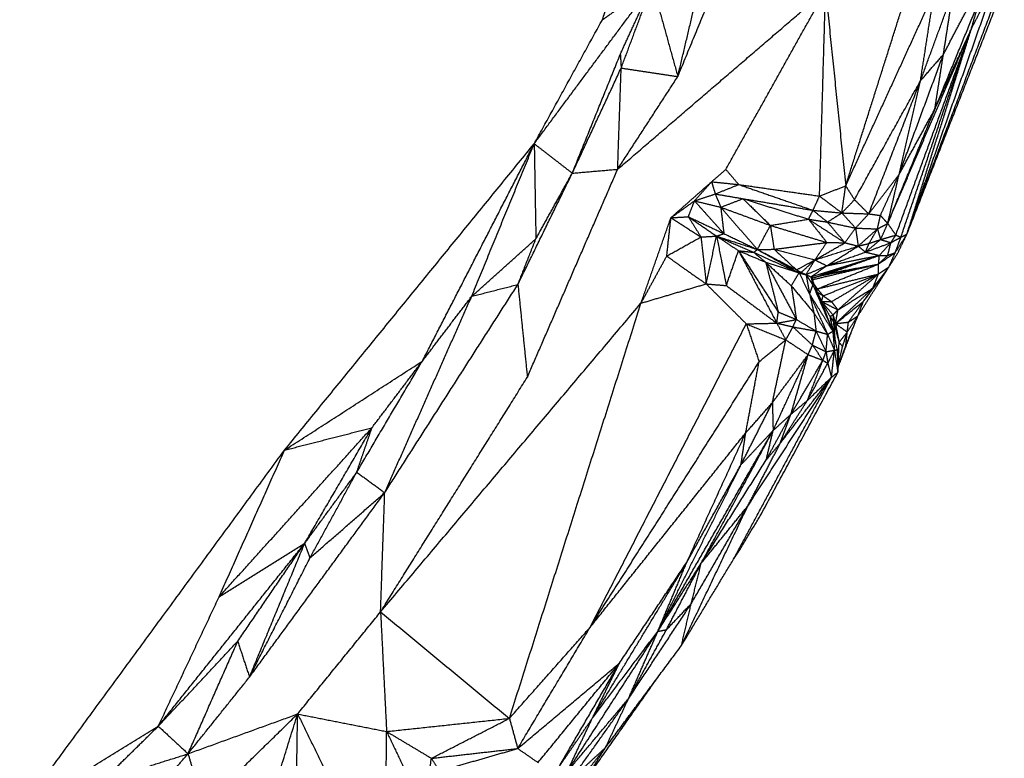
# Model space of a CAD drawing. Header units: millimetres. Extents: x 73 to 109.5, y 0 to 89.7.
# Tile 22 of 83: x 101.6 to 107.2, y 8.4 to 12.6. Entities that reach past the tile are written whole.
import ezdxf

# ---------------------------------------------------------------- set-up
doc = ezdxf.new("R2010")
doc.units = ezdxf.units.MM
doc.header["$MEASUREMENT"] = 0
doc.layers.add('Make2D$visible$lines', color=7, linetype='Continuous', true_color=0x000000)

msp = doc.modelspace()

# ---------------------------------------------------------------- linework, layer by layer
at = {"layer": 'Make2D$visible$lines'}
for points in [[(105.3133, 12.2824), (105.6518, 13.1046), (105.9903, 13.9269)], [(105.3133, 12.2824), (105.4485, 12.8542), (105.5836, 13.4261)], [(104.883, 12.6075), (104.99, 12.9316), (105.097, 13.2557)], [(106.6219, 11.3826), (106.8997, 12.1174), (107.1776, 12.8523)], [(106.6219, 11.3826), (106.8748, 12.1036), (107.1278, 12.8246)], [(106.9896, 12.5554), (107.0587, 12.69), (107.1278, 12.8246)], [(104.4933, 11.8989), (104.8306, 12.3529), (105.1679, 12.8069)], [(104.883, 12.6075), (105.0254, 12.7072), (105.1679, 12.8069)], [(104.9699, 11.7531), (105.5636, 12.2631), (106.1572, 12.7731)], [(104.985, 12.4094), (105.0764, 12.6081), (105.1679, 12.8069)], [(104.99, 12.3314), (105.0789, 12.5691), (105.1679, 12.8069)], [(105.1679, 12.8069), (105.2406, 12.5446), (105.3133, 12.2824)], [(105.5875, 11.7518), (105.8723, 12.2624), (106.1572, 12.7731)], [(106.1226, 11.5997), (106.1399, 12.1864), (106.1572, 12.7731)], [(106.1572, 12.7731), (106.2145, 12.2157), (106.2718, 11.6583)], [(106.2718, 11.6583), (106.4482, 12.2156), (106.6246, 12.7728)], [(106.2718, 11.6583), (106.5247, 12.2112), (106.7775, 12.7641)], [(106.6219, 11.3826), (106.8971, 12.0866), (107.1723, 12.7906)], [(106.699, 12.2584), (106.7921, 12.5122), (106.8852, 12.766)], [(106.699, 12.2584), (106.7383, 12.5113), (106.7775, 12.7641)], [(106.8298, 12.4089), (106.8575, 12.5874), (106.8852, 12.766)], [(106.7808, 12.0957), (106.9089, 12.409), (107.0371, 12.7224)], [(106.8298, 12.4089), (106.9203, 12.5813), (107.0108, 12.7538)], [(106.9896, 12.5554), (107.0134, 12.6389), (107.0371, 12.7224)], [(104.4933, 11.8989), (104.6882, 12.2532), (104.883, 12.6075)], [(106.512, 11.4431), (106.7508, 11.9992), (106.9896, 12.5554)], [(106.558, 11.3766), (106.7738, 11.966), (106.9896, 12.5554)], [(106.5872, 11.3644), (106.7884, 11.9599), (106.9896, 12.5554)], [(106.6219, 11.3826), (106.8057, 11.969), (106.9896, 12.5554)], [(106.7808, 12.0957), (106.8852, 12.3255), (106.9896, 12.5554)], [(104.7107, 11.7306), (104.8478, 12.07), (104.985, 12.4094)], [(104.985, 12.4094), (104.9875, 12.3704), (104.99, 12.3314)], [(106.5765, 11.7226), (106.7032, 12.0657), (106.8298, 12.4089)], [(106.699, 12.2584), (106.7644, 12.3336), (106.8298, 12.4089)], [(106.7808, 12.0957), (106.8053, 12.2523), (106.8298, 12.4089)], [(104.7107, 11.7306), (104.8504, 12.031), (104.99, 12.3314)], [(104.9699, 11.7531), (104.98, 12.0422), (104.99, 12.3314)], [(104.99, 12.3314), (105.1517, 12.3069), (105.3133, 12.2824)], [(104.9699, 11.7531), (105.1416, 12.0177), (105.3133, 12.2824)], [(106.3222, 11.5786), (106.5106, 11.9185), (106.699, 12.2584)], [(106.4034, 11.498), (106.5512, 11.8782), (106.699, 12.2584)], [(106.5765, 11.7226), (106.6378, 11.9905), (106.699, 12.2584)], [(106.512, 11.4431), (106.6464, 11.7694), (106.7808, 12.0957)], [(106.5765, 11.7226), (106.6786, 11.9091), (106.7808, 12.0957)], [(103.0677, 10.1481), (103.7805, 11.0235), (104.4933, 11.8989)], [(103.8546, 10.6563), (104.174, 11.2776), (104.4933, 11.8989)], [(104.1365, 11.0271), (104.3149, 11.463), (104.4933, 11.8989)], [(104.4933, 11.8989), (104.602, 11.8147), (104.7107, 11.7306)], [(104.4933, 11.8989), (104.4981, 11.6271), (104.5029, 11.3554)], [(104.4542, 10.5651), (104.712, 11.1591), (104.9699, 11.7531)], [(104.7107, 11.7306), (104.8403, 11.7418), (104.9699, 11.7531)], [(105.5061, 11.6812), (105.5468, 11.7165), (105.5875, 11.7518)], [(105.5875, 11.7518), (105.6244, 11.7088), (105.6612, 11.6657)], [(104.4002, 11.0945), (104.5554, 11.4125), (104.7107, 11.7306)], [(104.5029, 11.3554), (104.6068, 11.543), (104.7107, 11.7306)], [(106.4034, 11.498), (106.49, 11.6103), (106.5765, 11.7226)], [(106.4702, 11.489), (106.5234, 11.6058), (106.5765, 11.7226)], [(106.512, 11.4431), (106.5443, 11.5828), (106.5765, 11.7226)], [(105.274, 11.4762), (105.39, 11.5787), (105.5061, 11.6812)], [(105.4084, 11.5722), (105.4572, 11.6267), (105.5061, 11.6812)], [(105.5061, 11.6812), (105.5837, 11.6735), (105.6612, 11.6657)], [(105.5061, 11.6812), (105.5166, 11.6465), (105.5272, 11.6119)], [(105.5272, 11.6119), (105.5942, 11.6388), (105.6612, 11.6657)], [(105.6612, 11.6657), (105.8732, 11.592), (106.0852, 11.5183)], [(105.6612, 11.6657), (105.8919, 11.6327), (106.1226, 11.5997)], [(106.1226, 11.5997), (106.1972, 11.629), (106.2718, 11.6583)], [(106.2499, 11.5035), (106.2608, 11.5809), (106.2718, 11.6583)], [(106.2718, 11.6583), (106.297, 11.6185), (106.3222, 11.5786)], [(105.4084, 11.5722), (105.4678, 11.592), (105.5272, 11.6119)], [(105.5272, 11.6119), (105.5428, 11.574), (105.5584, 11.5361)], [(105.5272, 11.6119), (105.6063, 11.5983), (105.6854, 11.5848)], [(105.5584, 11.5361), (105.6219, 11.5605), (105.6854, 11.5848)], [(105.6854, 11.5848), (105.8853, 11.5516), (106.0852, 11.5183)], [(105.6854, 11.5848), (105.7636, 11.5084), (105.8418, 11.4319)], [(105.6854, 11.5848), (105.8724, 11.5262), (106.0595, 11.4676)], [(106.0852, 11.5183), (106.1039, 11.559), (106.1226, 11.5997)], [(106.1226, 11.5997), (106.1862, 11.5516), (106.2499, 11.5035)], [(105.274, 11.4762), (105.3412, 11.5242), (105.4084, 11.5722)], [(105.3736, 11.4815), (105.391, 11.5268), (105.4084, 11.5722)], [(105.4084, 11.5722), (105.4923, 11.4787), (105.5763, 11.3851)], [(105.4084, 11.5722), (105.4834, 11.5542), (105.5584, 11.5361)], [(105.5584, 11.5361), (105.7001, 11.484), (105.8418, 11.4319)], [(105.5584, 11.5361), (105.6631, 11.4153), (105.7678, 11.2944)], [(105.5584, 11.5361), (105.5674, 11.4606), (105.5763, 11.3851)], [(106.2499, 11.5035), (106.2861, 11.541), (106.3222, 11.5786)], [(106.3222, 11.5786), (106.3628, 11.5383), (106.4034, 11.498)], [(105.1031, 10.9877), (105.1885, 11.2319), (105.274, 11.4762)], [(105.2502, 11.2571), (105.2621, 11.3667), (105.274, 11.4762)], [(105.274, 11.4762), (105.3238, 11.4788), (105.3736, 11.4815)], [(105.274, 11.4762), (105.3596, 11.4211), (105.4452, 11.366)], [(105.3736, 11.4815), (105.475, 11.4333), (105.5763, 11.3851)], [(105.3736, 11.4815), (105.4542, 11.4262), (105.5347, 11.371)], [(105.3736, 11.4815), (105.4094, 11.4238), (105.4452, 11.366)], [(106.0595, 11.4676), (106.0724, 11.4929), (106.0852, 11.5183)], [(106.0852, 11.5183), (106.1264, 11.4846), (106.1675, 11.451)], [(106.0852, 11.5183), (106.1675, 11.5109), (106.2499, 11.5035)], [(106.1675, 11.451), (106.2087, 11.4772), (106.2499, 11.5035)], [(106.2499, 11.5035), (106.2891, 11.4601), (106.3284, 11.4167)], [(106.2499, 11.5035), (106.3266, 11.5007), (106.4034, 11.498)], [(106.3284, 11.4167), (106.3659, 11.4574), (106.4034, 11.498)], [(106.4034, 11.498), (106.4368, 11.4935), (106.4702, 11.489)], [(106.4531, 11.4122), (106.4617, 11.4506), (106.4702, 11.489)], [(106.4702, 11.489), (106.4911, 11.466), (106.512, 11.4431)], [(105.7678, 11.2944), (105.8048, 11.3632), (105.8418, 11.4319)], [(105.8418, 11.4319), (105.9506, 11.4498), (106.0595, 11.4676)], [(105.8418, 11.4319), (105.8524, 11.3638), (105.8631, 11.2956)], [(105.8418, 11.4319), (106.0028, 11.3832), (106.1638, 11.3345)], [(106.0595, 11.4676), (106.1135, 11.4593), (106.1675, 11.451)], [(106.0595, 11.4676), (106.1636, 11.4002), (106.2677, 11.3329)], [(106.0595, 11.4676), (106.1117, 11.401), (106.1638, 11.3345)], [(106.1675, 11.451), (106.2176, 11.3919), (106.2677, 11.3329)], [(106.1675, 11.451), (106.248, 11.4338), (106.3284, 11.4167)], [(106.2677, 11.3329), (106.2981, 11.3748), (106.3284, 11.4167)], [(106.3284, 11.4167), (106.3358, 11.3653), (106.3431, 11.3138)], [(106.3284, 11.4167), (106.3908, 11.4144), (106.4531, 11.4122)], [(106.4531, 11.4122), (106.4826, 11.4276), (106.512, 11.4431)], [(106.471, 11.3512), (106.4915, 11.3971), (106.512, 11.4431)], [(106.512, 11.4431), (106.535, 11.4098), (106.558, 11.3766)], [(105.2502, 11.2571), (105.3477, 11.3116), (105.4452, 11.366)], [(105.4452, 11.366), (105.49, 11.3685), (105.5347, 11.371)], [(105.4452, 11.366), (105.4602, 11.232), (105.4752, 11.098)], [(105.4752, 11.098), (105.5049, 11.2345), (105.5347, 11.371)], [(105.5347, 11.371), (105.5555, 11.3781), (105.5763, 11.3851)], [(105.5347, 11.371), (105.6403, 11.3247), (105.746, 11.2784)], [(105.5347, 11.371), (105.6512, 11.3327), (105.7678, 11.2944)], [(105.5347, 11.371), (105.5972, 11.3293), (105.6598, 11.2876)], [(105.5347, 11.371), (105.5625, 11.2297), (105.5904, 11.0883)], [(105.5763, 11.3851), (105.672, 11.3398), (105.7678, 11.2944)], [(106.3431, 11.3138), (106.3981, 11.363), (106.4531, 11.4122)], [(106.4054, 11.329), (106.4293, 11.3706), (106.4531, 11.4122)], [(106.4531, 11.4122), (106.4621, 11.3817), (106.471, 11.3512)], [(106.471, 11.3512), (106.5145, 11.3639), (106.558, 11.3766)], [(106.5299, 11.3334), (106.544, 11.355), (106.558, 11.3766)], [(106.5299, 11.3334), (106.5586, 11.3489), (106.5872, 11.3644)], [(106.5549, 11.2768), (106.5711, 11.3206), (106.5872, 11.3644)], [(106.5568, 11.2798), (106.5893, 11.3312), (106.6219, 11.3826)], [(106.558, 11.3766), (106.5726, 11.3705), (106.5872, 11.3644)], [(106.5698, 11.2745), (106.5958, 11.3285), (106.6219, 11.3826)], [(106.5872, 11.3644), (106.6046, 11.3735), (106.6219, 11.3826)], [(104.1365, 11.0271), (104.3197, 11.1913), (104.5029, 11.3554)], [(104.4002, 11.0945), (104.4515, 11.225), (104.5029, 11.3554)], [(105.8631, 11.2956), (106.0135, 11.315), (106.1638, 11.3345)], [(106.0962, 11.235), (106.13, 11.2847), (106.1638, 11.3345)], [(106.0962, 11.235), (106.182, 11.284), (106.2677, 11.3329)], [(106.0962, 11.235), (106.2197, 11.2744), (106.3431, 11.3138)], [(106.1637, 11.2016), (106.2534, 11.2577), (106.3431, 11.3138)], [(106.1638, 11.3345), (106.2157, 11.3337), (106.2677, 11.3329)], [(106.2677, 11.3329), (106.3054, 11.3234), (106.3431, 11.3138)], [(106.3431, 11.3138), (106.3743, 11.3214), (106.4054, 11.329)], [(106.3431, 11.3138), (106.3642, 11.2966), (106.3853, 11.2794)], [(106.3853, 11.2794), (106.4281, 11.3153), (106.471, 11.3512)], [(106.3853, 11.2794), (106.4576, 11.3064), (106.5299, 11.3334)], [(106.3853, 11.2794), (106.3954, 11.3042), (106.4054, 11.329)], [(106.4054, 11.329), (106.4382, 11.3401), (106.471, 11.3512)], [(106.4641, 11.2607), (106.497, 11.2971), (106.5299, 11.3334)], [(106.471, 11.3512), (106.5005, 11.3423), (106.5299, 11.3334)], [(106.512, 11.2605), (106.5209, 11.2969), (106.5299, 11.3334)], [(105.1031, 10.9877), (105.1767, 11.1224), (105.2502, 11.2571)], [(105.2502, 11.2571), (105.2959, 11.2243), (105.3416, 11.1914)], [(105.5904, 11.0883), (105.6251, 11.188), (105.6598, 11.2876)], [(105.6598, 11.2876), (105.7029, 11.283), (105.746, 11.2784)], [(105.6598, 11.2876), (105.7376, 11.2547), (105.8153, 11.2218)], [(105.6598, 11.2876), (105.7733, 11.1126), (105.8868, 10.9375)], [(105.6598, 11.2876), (105.7692, 11.0806), (105.8786, 10.8737)], [(105.746, 11.2784), (105.7569, 11.2864), (105.7678, 11.2944)], [(105.746, 11.2784), (105.7806, 11.2501), (105.8153, 11.2218)], [(105.746, 11.2784), (105.8757, 11.2194), (106.0054, 11.1605)], [(105.7678, 11.2944), (105.8154, 11.295), (105.8631, 11.2956)], [(105.7678, 11.2944), (105.8795, 11.2362), (105.9912, 11.1779)], [(105.7678, 11.2944), (105.8866, 11.2275), (106.0054, 11.1605)], [(105.8631, 11.2956), (105.9272, 11.2368), (105.9912, 11.1779)], [(105.8631, 11.2956), (105.9797, 11.2653), (106.0962, 11.235)], [(106.0737, 11.1379), (106.2689, 11.1993), (106.4641, 11.2607)], [(106.0864, 11.1329), (106.2752, 11.1968), (106.4641, 11.2607)], [(106.1637, 11.2016), (106.2745, 11.2405), (106.3853, 11.2794)], [(106.1637, 11.2016), (106.3139, 11.2311), (106.4641, 11.2607)], [(106.1781, 11.159), (106.3211, 11.2098), (106.4641, 11.2607)], [(106.3853, 11.2794), (106.4247, 11.27), (106.4641, 11.2607)], [(106.46, 11.2116), (106.5075, 11.2442), (106.5549, 11.2768)], [(106.46, 11.2116), (106.4621, 11.2361), (106.4641, 11.2607)], [(106.46, 11.2116), (106.486, 11.236), (106.512, 11.2605)], [(106.4641, 11.2607), (106.488, 11.2606), (106.512, 11.2605)], [(106.512, 11.2605), (106.5334, 11.2686), (106.5549, 11.2768)], [(106.5192, 11.1957), (106.537, 11.2362), (106.5549, 11.2768)], [(106.5192, 11.1957), (106.5445, 11.2351), (106.5698, 11.2745)], [(105.3416, 11.1914), (105.4084, 11.1447), (105.4752, 11.098)], [(105.8153, 11.2218), (105.9104, 11.1912), (106.0054, 11.1605)], [(105.8153, 11.2218), (105.8511, 11.0797), (105.8868, 10.9375)], [(105.8153, 11.2218), (105.903, 11.058), (105.9906, 10.8942)], [(105.8153, 11.2218), (105.8883, 11.1543), (105.9614, 11.0869)], [(105.9912, 11.1779), (106.0437, 11.2065), (106.0962, 11.235)], [(106.0178, 11.1639), (106.057, 11.1994), (106.0962, 11.235)], [(106.0454, 11.1509), (106.0708, 11.193), (106.0962, 11.235)], [(106.0454, 11.1509), (106.1045, 11.1763), (106.1637, 11.2016)], [(106.0737, 11.1379), (106.1187, 11.1698), (106.1637, 11.2016)], [(106.0824, 11.1221), (106.2612, 11.1645), (106.44, 11.2069)], [(106.0962, 11.235), (106.1299, 11.2183), (106.1637, 11.2016)], [(106.1097, 11.0693), (106.2849, 11.1405), (106.46, 11.2116)], [(106.1277, 11.1446), (106.2838, 11.1761), (106.4399, 11.2075)], [(106.1781, 11.159), (106.3191, 11.1853), (106.46, 11.2116)], [(106.4277, 11.0747), (106.4734, 11.1352), (106.5192, 11.1957)], [(106.4585, 11.1546), (106.4593, 11.1831), (106.46, 11.2116)], [(106.4585, 11.1546), (106.4888, 11.1752), (106.5192, 11.1957)], [(106.4936, 11.155), (106.5064, 11.1754), (106.5192, 11.1957)], [(105.9614, 11.0869), (105.9834, 11.1237), (106.0054, 11.1605)], [(105.9912, 11.1779), (106.0045, 11.1709), (106.0178, 11.1639)], [(105.9912, 11.1779), (105.9983, 11.1692), (106.0054, 11.1605)], [(106.0054, 11.1605), (106.0116, 11.1622), (106.0178, 11.1639)], [(106.0054, 11.1605), (106.0357, 11.0999), (106.0661, 11.0393)], [(106.0054, 11.1605), (106.0254, 11.1557), (106.0454, 11.1509)], [(106.0178, 11.1639), (106.0316, 11.1574), (106.0454, 11.1509)], [(106.0454, 11.1509), (106.0557, 11.0951), (106.0661, 11.0393)], [(106.0454, 11.1509), (106.065, 11.1213), (106.0845, 11.0917)], [(106.0454, 11.1509), (106.0595, 11.1444), (106.0737, 11.1379)], [(106.0737, 11.1379), (106.0791, 11.1148), (106.0845, 11.0917)], [(106.0737, 11.1379), (106.08, 11.1354), (106.0864, 11.1329)], [(106.0754, 11.1341), (106.0786, 11.1272), (106.0817, 11.1203)], [(106.0817, 11.1203), (106.084, 11.1266), (106.0864, 11.1329)], [(106.0864, 11.1329), (106.1322, 11.1459), (106.1781, 11.159)], [(106.1097, 11.0693), (106.2841, 11.112), (106.4585, 11.1546)], [(106.1432, 11.0302), (106.3008, 11.0924), (106.4585, 11.1546)], [(106.191, 10.9963), (106.3248, 11.0755), (106.4585, 11.1546)], [(106.2276, 10.9494), (106.343, 11.052), (106.4585, 11.1546)], [(106.3413, 10.9148), (106.4174, 11.0349), (106.4936, 11.155)], [(106.373, 10.9984), (106.4333, 11.0767), (106.4936, 11.155)], [(106.4277, 11.0747), (106.4607, 11.1149), (106.4936, 11.155)], [(106.4277, 11.0747), (106.4431, 11.1147), (106.4585, 11.1546)], [(103.6398, 9.9053), (104.02, 10.4999), (104.4002, 11.0945)], [(104.1365, 11.0271), (104.2683, 11.0608), (104.4002, 11.0945)], [(104.4002, 11.0945), (104.4272, 10.8298), (104.4542, 10.5651)], [(105.1031, 10.9877), (105.2891, 11.0429), (105.4752, 11.098)], [(105.4752, 11.098), (105.5328, 11.0932), (105.5904, 11.0883)], [(105.4752, 11.098), (105.5898, 10.9838), (105.7043, 10.8696)], [(105.5904, 11.0883), (105.7345, 10.981), (105.8786, 10.8737)], [(105.9614, 11.0869), (106.0258, 11.0095), (106.0903, 10.9322)], [(105.9614, 11.0869), (105.976, 10.9905), (105.9906, 10.8942)], [(106.0661, 11.0393), (106.0753, 11.0655), (106.0845, 11.0917)], [(106.0817, 11.1203), (106.083, 11.1069), (106.0843, 11.0935)], [(106.0817, 11.1203), (106.1369, 10.9813), (106.1922, 10.8424)], [(106.0845, 11.0917), (106.1413, 10.9597), (106.1981, 10.8276)], [(106.0923, 11.0937), (106.101, 11.0815), (106.1097, 11.0693)], [(106.0972, 11.0813), (106.1035, 11.0753), (106.1097, 11.0693)], [(103.6398, 9.9053), (103.8881, 10.4662), (104.1365, 11.0271)], [(103.8546, 10.6563), (103.9956, 10.8417), (104.1365, 11.0271)], [(106.0661, 11.0393), (106.0782, 10.9858), (106.0903, 10.9322)], [(106.0661, 11.0393), (106.1174, 10.9244), (106.1688, 10.8095)], [(106.0661, 11.0393), (106.1321, 10.9335), (106.1981, 10.8276)], [(106.108, 11.0541), (106.1089, 11.0617), (106.1097, 11.0693)], [(106.1092, 11.0511), (106.1262, 11.0407), (106.1432, 11.0302)], [(106.1097, 11.0693), (106.1265, 11.0498), (106.1432, 11.0302)], [(106.1139, 11.0393), (106.124, 11.0183), (106.1342, 10.9973)], [(106.1342, 10.9973), (106.1387, 11.0138), (106.1432, 11.0302)], [(106.1432, 11.0302), (106.1671, 11.0133), (106.191, 10.9963)], [(106.2137, 10.8708), (106.3207, 10.9728), (106.4277, 11.0747)], [(106.2276, 10.9494), (106.3276, 11.012), (106.4277, 11.0747)], [(106.373, 10.9984), (106.4003, 11.0366), (106.4277, 11.0747)], [(103.616, 9.2238), (104.3596, 10.1057), (105.1031, 10.9877)], [(104.3518, 8.6157), (104.7274, 9.8017), (105.1031, 10.9877)], [(106.1342, 10.9973), (106.1626, 10.9968), (106.191, 10.9963)], [(106.1342, 10.9973), (106.1809, 10.9733), (106.2276, 10.9494)], [(106.1342, 10.9973), (106.1668, 10.959), (106.1995, 10.9208)], [(106.1342, 10.9973), (106.158, 10.9546), (106.1819, 10.9119)], [(106.1342, 10.9973), (106.1536, 10.944), (106.1731, 10.8906)], [(106.191, 10.9963), (106.2093, 10.9728), (106.2276, 10.9494)], [(106.2137, 10.8708), (106.2933, 10.9346), (106.373, 10.9984)], [(106.2876, 10.8795), (106.3303, 10.939), (106.373, 10.9984)], [(106.3413, 10.9148), (106.3571, 10.9566), (106.373, 10.9984)], [(105.8786, 10.8737), (105.8827, 10.9056), (105.8868, 10.9375)], [(105.8868, 10.9375), (105.9387, 10.9158), (105.9906, 10.8942)], [(106.0903, 10.9322), (106.0964, 10.8804), (106.1026, 10.8286)], [(106.0903, 10.9322), (106.1295, 10.8709), (106.1688, 10.8095)], [(106.1819, 10.9119), (106.1907, 10.9163), (106.1995, 10.9208)], [(106.1819, 10.9119), (106.189, 10.872), (106.1961, 10.8321)], [(106.1819, 10.9119), (106.1916, 10.8975), (106.2013, 10.8832)], [(106.1995, 10.9208), (106.2135, 10.9351), (106.2276, 10.9494)], [(106.1995, 10.9208), (106.2066, 10.8958), (106.2137, 10.8708)], [(106.1995, 10.9208), (106.2004, 10.902), (106.2013, 10.8832)], [(106.2137, 10.8708), (106.2207, 10.9101), (106.2276, 10.9494)], [(106.2728, 10.7457), (106.307, 10.8303), (106.3413, 10.9148)], [(106.2809, 10.8226), (106.3111, 10.8687), (106.3413, 10.9148)], [(106.2876, 10.8795), (106.3144, 10.8972), (106.3413, 10.9148)], [(104.8123, 9.1354), (105.2583, 10.0025), (105.7043, 10.8696)], [(105.7043, 10.8696), (105.7915, 10.8716), (105.8786, 10.8737)], [(105.7043, 10.8696), (105.8171, 10.8239), (105.9299, 10.7782)], [(105.7043, 10.8696), (105.7408, 10.7615), (105.7773, 10.6533)], [(105.8786, 10.8737), (105.9346, 10.8839), (105.9906, 10.8942)], [(105.8786, 10.8737), (105.9042, 10.8259), (105.9299, 10.7782)], [(105.8786, 10.8737), (105.9245, 10.863), (105.9705, 10.8523)], [(105.9299, 10.7782), (105.9502, 10.8152), (105.9705, 10.8523)], [(105.9705, 10.8523), (105.9805, 10.8732), (105.9906, 10.8942)], [(105.9705, 10.8523), (106.0261, 10.8002), (106.0818, 10.7482)], [(105.9705, 10.8523), (106.0365, 10.8404), (106.1026, 10.8286)], [(105.9906, 10.8942), (106.0466, 10.8614), (106.1026, 10.8286)], [(106.1835, 10.9046), (106.1987, 10.834), (106.214, 10.7634)], [(106.2013, 10.8832), (106.2075, 10.877), (106.2137, 10.8708)], [(106.2013, 10.8832), (106.2178, 10.8232), (106.2343, 10.7632)], [(106.2013, 10.8832), (106.2059, 10.8312), (106.2106, 10.7792)], [(106.2137, 10.8708), (106.2506, 10.8752), (106.2876, 10.8795)], [(106.2137, 10.8708), (106.224, 10.817), (106.2343, 10.7632)], [(106.2137, 10.8708), (106.2473, 10.8467), (106.2809, 10.8226)], [(106.2809, 10.8226), (106.2842, 10.851), (106.2876, 10.8795)], [(106.0818, 10.7482), (106.0922, 10.7884), (106.1026, 10.8286)], [(106.1026, 10.8286), (106.1357, 10.8191), (106.1688, 10.8095)], [(106.1026, 10.8286), (106.1311, 10.7695), (106.1596, 10.7104)], [(106.1596, 10.7104), (106.1642, 10.7599), (106.1688, 10.8095)], [(106.1688, 10.8095), (106.1834, 10.8186), (106.1981, 10.8276)], [(106.1688, 10.8095), (106.1883, 10.7642), (106.2077, 10.719)], [(106.1981, 10.8276), (106.2106, 10.7743), (106.2231, 10.7211)], [(106.1981, 10.8276), (106.2029, 10.7733), (106.2077, 10.719)], [(106.2283, 10.6198), (106.2711, 10.7337), (106.314, 10.8475)], [(106.2343, 10.7632), (106.2576, 10.7929), (106.2809, 10.8226)], [(106.2542, 10.7404), (106.2676, 10.7815), (106.2809, 10.8226)], [(106.2728, 10.7457), (106.2768, 10.7842), (106.2809, 10.8226)], [(105.7773, 10.6533), (105.8536, 10.7158), (105.9299, 10.7782)], [(105.8533, 10.4192), (105.8916, 10.5987), (105.9299, 10.7782)], [(105.9299, 10.7782), (105.9936, 10.7359), (106.0574, 10.6935)], [(106.0574, 10.6935), (106.0696, 10.7209), (106.0818, 10.7482)], [(106.0818, 10.7482), (106.1119, 10.7046), (106.1419, 10.6611)], [(106.0818, 10.7482), (106.1207, 10.7293), (106.1596, 10.7104)], [(106.2272, 10.5931), (106.2307, 10.6782), (106.2343, 10.7632)], [(106.2284, 10.6219), (106.2506, 10.6838), (106.2728, 10.7457)], [(106.2296, 10.6331), (106.2419, 10.6867), (106.2542, 10.7404)], [(106.2343, 10.7632), (106.2443, 10.7518), (106.2542, 10.7404)], [(105.8533, 10.4192), (105.9553, 10.5564), (106.0574, 10.6935)], [(105.8574, 10.26), (105.9574, 10.4768), (106.0574, 10.6935)], [(105.9589, 10.3525), (106.0082, 10.523), (106.0574, 10.6935)], [(106.0574, 10.6935), (106.0997, 10.6773), (106.1419, 10.6611)], [(106.1419, 10.6611), (106.1508, 10.6857), (106.1596, 10.7104)], [(106.1596, 10.7104), (106.1836, 10.7147), (106.2077, 10.719)], [(106.1596, 10.7104), (106.1647, 10.6773), (106.1697, 10.6443)], [(106.1697, 10.6443), (106.1887, 10.6816), (106.2077, 10.719)], [(106.1907, 10.5647), (106.1992, 10.6418), (106.2077, 10.719)], [(106.2077, 10.719), (106.2154, 10.72), (106.2231, 10.7211)], [(106.2077, 10.719), (106.2174, 10.656), (106.2272, 10.5931)], [(106.2231, 10.7211), (106.2252, 10.6571), (106.2272, 10.5931)], [(103.0677, 10.1481), (103.4612, 10.4022), (103.8546, 10.6563)], [(103.48, 10.022), (103.6673, 10.3391), (103.8546, 10.6563)], [(103.5669, 10.2762), (103.7108, 10.4662), (103.8546, 10.6563)], [(104.8123, 9.1354), (105.2948, 9.8944), (105.7773, 10.6533)], [(105.701, 10.2467), (105.7392, 10.45), (105.7773, 10.6533)], [(105.9589, 10.3525), (106.0504, 10.5068), (106.1419, 10.6611)], [(106.0532, 10.4318), (106.0976, 10.5464), (106.1419, 10.6611)], [(106.0532, 10.4318), (106.1115, 10.5381), (106.1697, 10.6443)], [(106.1419, 10.6611), (106.1558, 10.6527), (106.1697, 10.6443)], [(106.1697, 10.6443), (106.1802, 10.6045), (106.1907, 10.5647)], [(105.791, 9.7851), (106.0091, 10.1891), (106.2272, 10.5931)], [(106.1907, 10.5647), (106.2089, 10.5789), (106.2272, 10.5931)], [(103.616, 9.2238), (104.0351, 9.8944), (104.4542, 10.5651)], [(105.6321, 9.526), (105.9114, 10.0453), (106.1907, 10.5647)], [(105.7129, 9.8288), (105.9518, 10.1967), (106.1907, 10.5647)], [(105.8982, 10.1876), (106.0444, 10.3761), (106.1907, 10.5647)], [(106.0532, 10.4318), (106.1219, 10.4983), (106.1907, 10.5647)], [(105.6741, 10.0648), (105.7637, 10.242), (105.8533, 10.4192)], [(105.701, 10.2467), (105.7771, 10.333), (105.8533, 10.4192)], [(105.8533, 10.4192), (105.8553, 10.3396), (105.8574, 10.26)], [(105.8982, 10.1876), (105.9757, 10.3097), (106.0532, 10.4318)], [(105.9589, 10.3525), (106.0061, 10.3922), (106.0532, 10.4318)], [(105.8183, 10.0926), (105.8886, 10.2226), (105.9589, 10.3525)], [(105.8574, 10.26), (105.9082, 10.3062), (105.9589, 10.3525)], [(105.8982, 10.1876), (105.9286, 10.27), (105.9589, 10.3525)], [(102.6943, 9.3103), (103.1306, 9.7932), (103.5669, 10.2762)], [(103.0677, 10.1481), (103.3173, 10.2121), (103.5669, 10.2762)], [(103.1823, 9.615), (103.3746, 9.9456), (103.5669, 10.2762)], [(103.48, 10.022), (103.5235, 10.1491), (103.5669, 10.2762)], [(104.8123, 9.1354), (105.2567, 9.6911), (105.701, 10.2467)], [(105.1993, 9.1128), (105.5283, 9.6864), (105.8574, 10.26)], [(105.364, 9.5061), (105.5325, 9.8764), (105.701, 10.2467)], [(105.4469, 9.5017), (105.6522, 9.8809), (105.8574, 10.26)], [(105.6741, 10.0648), (105.7657, 10.1624), (105.8574, 10.26)], [(105.6741, 10.0648), (105.6875, 10.1558), (105.701, 10.2467)], [(105.8183, 10.0926), (105.8378, 10.1763), (105.8574, 10.26)], [(105.7129, 9.8288), (105.8056, 10.0082), (105.8982, 10.1876)], [(105.8183, 10.0926), (105.8583, 10.1401), (105.8982, 10.1876)], [(101.5554, 8.0842), (102.3116, 9.1161), (103.0677, 10.1481)], [(102.6943, 9.3103), (102.881, 9.7292), (103.0677, 10.1481)], [(105.1993, 9.1128), (105.4367, 9.5888), (105.6741, 10.0648)], [(105.364, 9.5061), (105.519, 9.7854), (105.6741, 10.0648)], [(105.4469, 9.5017), (105.6326, 9.7972), (105.8183, 10.0926)], [(103.1823, 9.615), (103.3312, 9.8185), (103.48, 10.022)], [(103.213, 9.5324), (103.3465, 9.7772), (103.48, 10.022)], [(103.48, 10.022), (103.5599, 9.9637), (103.6398, 9.9053)], [(102.8675, 8.8513), (103.2536, 9.3783), (103.6398, 9.9053)], [(103.213, 9.5324), (103.4264, 9.7188), (103.6398, 9.9053)], [(103.616, 9.2238), (103.6279, 9.5645), (103.6398, 9.9053)], [(105.3341, 9.0315), (105.5235, 9.4302), (105.7129, 9.8288)], [(105.3899, 9.2708), (105.5514, 9.5498), (105.7129, 9.8288)], [(105.4517, 9.5075), (105.5823, 9.6682), (105.7129, 9.8288)], [(105.6671, 9.5785), (105.7291, 9.6818), (105.791, 9.7851)], [(102.3469, 8.571), (102.7646, 9.093), (103.1823, 9.615)], [(102.6943, 9.3103), (102.9383, 9.4627), (103.1823, 9.615)], [(102.8003, 9.0559), (102.9913, 9.3354), (103.1823, 9.615)], [(102.8675, 8.8513), (103.0249, 9.2332), (103.1823, 9.615)], [(103.1823, 9.615), (103.1977, 9.5737), (103.213, 9.5324)], [(105.6321, 9.526), (105.6496, 9.5523), (105.6671, 9.5785)], [(102.8675, 8.8513), (103.0402, 9.1918), (103.213, 9.5324)], [(104.9799, 8.931), (105.1719, 9.2186), (105.364, 9.5061)], [(105.1993, 9.1128), (105.2816, 9.3095), (105.364, 9.5061)], [(105.1993, 9.1128), (105.3231, 9.3073), (105.4469, 9.5017)], [(105.2485, 9.1223), (105.3477, 9.312), (105.4469, 9.5017)], [(105.3341, 9.0315), (105.4831, 9.2788), (105.6321, 9.526)], [(105.3899, 9.2708), (105.4184, 9.3862), (105.4469, 9.5017)], [(104.8252, 8.6161), (105.0911, 9.0553), (105.357, 9.4946)], [(102.3469, 8.571), (102.5206, 8.9406), (102.6943, 9.3103)], [(103.1423, 8.6407), (103.3791, 8.9323), (103.616, 9.2238)], [(103.616, 9.2238), (103.6331, 8.8822), (103.6503, 8.5407)], [(103.616, 9.2238), (103.9839, 8.9198), (104.3518, 8.6157)], [(105.0315, 8.7277), (105.2107, 8.9993), (105.3899, 9.2708)], [(105.2499, 9.1238), (105.3199, 9.1973), (105.3899, 9.2708)], [(105.3341, 9.0315), (105.362, 9.1511), (105.3899, 9.2708)], [(104.3518, 8.6157), (104.5821, 8.8756), (104.8123, 9.1354)], [(104.3993, 8.4435), (104.6058, 8.7895), (104.8123, 9.1354)], [(104.8252, 8.6161), (105.0122, 8.8645), (105.1993, 9.1128)], [(105.0315, 8.7277), (105.14, 8.925), (105.2485, 9.1223)], [(105.0315, 8.7277), (105.1154, 8.9203), (105.1993, 9.1128)], [(105.1993, 9.1128), (105.2239, 9.1176), (105.2485, 9.1223)], [(102.3469, 8.571), (102.5736, 8.8134), (102.8003, 9.0559)], [(102.5168, 8.4135), (102.6585, 8.7347), (102.8003, 9.0559)], [(102.8003, 9.0559), (102.8339, 8.9536), (102.8675, 8.8513)], [(104.6806, 8.3095), (104.9369, 8.7065), (105.1933, 9.1036)], [(104.9011, 8.4495), (105.1176, 8.7405), (105.3341, 9.0315)], [(104.3993, 8.4435), (104.6896, 8.6873), (104.9799, 8.931)], [(104.515, 8.3633), (104.7475, 8.6472), (104.9799, 8.931)], [(104.6368, 8.3418), (104.8083, 8.6364), (104.9799, 8.931)], [(104.8252, 8.6161), (104.9026, 8.7736), (104.9799, 8.931)], [(102.5168, 8.4135), (102.6921, 8.6324), (102.8675, 8.8513)], [(104.7514, 8.2136), (104.9738, 8.5299), (105.1963, 8.8463)], [(104.6806, 8.3095), (104.856, 8.5186), (105.0315, 8.7277)], [(104.7058, 8.2689), (104.8686, 8.4983), (105.0315, 8.7277)], [(104.9011, 8.4495), (104.9663, 8.5886), (105.0314, 8.7277)], [(102.5168, 8.4135), (102.8295, 8.5271), (103.1423, 8.6407)], [(102.5215, 6.6458), (102.8319, 7.6433), (103.1423, 8.6407)], [(102.604, 8.1142), (102.8731, 8.3775), (103.1423, 8.6407)], [(103.1218, 7.2902), (103.132, 7.9655), (103.1423, 8.6407)], [(103.1423, 8.6407), (103.3963, 8.5907), (103.6503, 8.5407)], [(103.1423, 8.6407), (103.3926, 8.1294), (103.6429, 7.6181)], [(103.6503, 8.5407), (104.001, 8.5782), (104.3518, 8.6157)], [(103.9065, 8.3874), (104.1291, 8.5016), (104.3518, 8.6157)], [(104.3518, 8.6157), (104.3755, 8.5296), (104.3993, 8.4435)], [(104.6368, 8.3418), (104.731, 8.479), (104.8252, 8.6161)], [(104.6806, 8.3095), (104.7529, 8.4628), (104.8252, 8.6161)], [(101.5554, 8.0842), (101.9512, 8.3276), (102.3469, 8.571)], [(102.0281, 8.2578), (102.1875, 8.4144), (102.3469, 8.571)], [(102.3469, 8.571), (102.4319, 8.4922), (102.5168, 8.4135)], [(103.6429, 7.6181), (103.6466, 8.0794), (103.6503, 8.5407)], [(103.6503, 8.5407), (103.7574, 8.316), (103.8644, 8.0912)], [(103.6514, 8.54), (103.7789, 8.4637), (103.9065, 8.3874)], [(103.9065, 8.3874), (104.1529, 8.4155), (104.3993, 8.4435)], [(103.9925, 8.3262), (104.1959, 8.3849), (104.3993, 8.4435)], [(104.3993, 8.4435), (104.4572, 8.4034), (104.515, 8.3633)], [(104.7058, 8.2689), (104.8034, 8.3592), (104.9011, 8.4495)], [(104.7264, 8.228), (104.8137, 8.3387), (104.9011, 8.4495)], [(104.7514, 8.2136), (104.8262, 8.3316), (104.9011, 8.4495)], [(102.0281, 8.2578), (102.2724, 8.3356), (102.5168, 8.4135)], [(102.3994, 8.278), (102.4581, 8.3457), (102.5168, 8.4135)], [(102.5168, 8.4135), (102.5604, 8.2639), (102.604, 8.1142)], [(103.8644, 8.0912), (103.8855, 8.2393), (103.9065, 8.3874)], [(103.9065, 8.3874), (103.942, 8.3301), (103.9776, 8.2728)]]:
    msp.add_open_spline(points, degree=2, dxfattribs=at)

doc.saveas('drawing.dxf')
